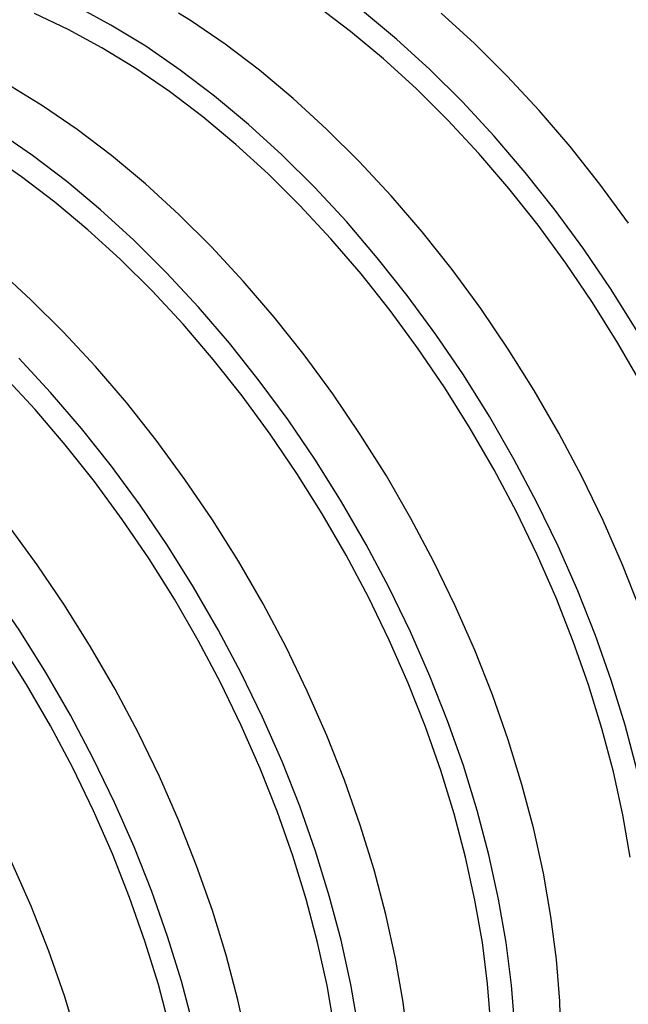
# Model space of a CAD drawing. Extents: x -19547 to -11561, y 2096 to 5601.
# Tile 113 of 168: x -13575 to -13479, y 2838 to 2993. Entities that reach past the tile are written whole.
import ezdxf

# ---------------------------------------------------------------- set-up
doc = ezdxf.new("R2010")
doc.units = 0
doc.header["$MEASUREMENT"] = 0
doc.layers.get('0').update_dxf_attribs({"linetype": 'CONTINUOUS'})
doc.layers.add('TANK-SLOPE', color=2, linetype='CONTINUOUS')

# ---------------------------------------------------------------- blocks, each defined once
blk = doc.blocks.new('8-10 TANKS')
for p, q in [((47.43, -15.221), (44.777, -13.979)), ((50.801, -14.877), (48.062, -13.395)), ((57.076, -14.516), (56.141, -13.943)), ((69.711, -15.384), (67.079, -13.383)), ((73.316, -15.986), (70.642, -13.752)), ((79.483, -16.347), (76.852, -13.945)), ((59.804, -16.389), (57.076, -14.516)), ((50.094, -16.663), (47.43, -15.221)), ((53.54, -16.557), (50.801, -14.877)), ((72.312, -17.557), (69.711, -15.384)), ((75.948, -18.388), (73.316, -15.986)), ((52.758, -18.297), (50.094, -16.663)), ((56.268, -18.43), (53.54, -16.557)), ((62.51, -18.446), (59.804, -16.389)), ((82.061, -18.907), (79.483, -16.347)), ((74.872, -19.894), (72.312, -17.557)), ((55.412, -20.119), (52.758, -18.297)), ((58.975, -20.488), (56.268, -18.43)), ((65.185, -20.681), (62.51, -18.446)), ((78.526, -20.948), (75.948, -18.388)), ((84.576, -21.616), (82.061, -18.907)), ((45.408, -21.252), (42.669, -19.571)), ((58.044, -22.12), (55.412, -20.119)), ((77.38, -22.384), (74.872, -19.894)), ((61.649, -22.722), (58.975, -20.488)), ((67.816, -23.083), (65.185, -20.681)), ((81.041, -23.657), (78.526, -20.948)), ((48.136, -23.125), (45.408, -21.252)), ((87.018, -24.462), (84.576, -21.616)), ((60.645, -24.293), (58.044, -22.12)), ((79.826, -25.018), (77.38, -22.384)), ((44.601, -25.166), (41.873, -23.293)), ((50.843, -25.183), (48.136, -23.125)), ((64.28, -25.124), (61.649, -22.722)), ((70.394, -25.643), (67.816, -23.083)), ((83.482, -26.503), (81.041, -23.657)), ((63.205, -26.63), (60.645, -24.293)), ((89.377, -27.434), (87.018, -24.462)), ((43.744, -26.855), (41.091, -25.033)), ((47.307, -27.224), (44.601, -25.166)), ((53.517, -27.417), (50.843, -25.183)), ((66.859, -27.684), (64.28, -25.124)), ((82.2, -27.787), (79.826, -25.018)), ((72.909, -28.352), (70.394, -25.643)), ((46.377, -28.856), (43.744, -26.855)), ((65.712, -29.12), (63.205, -26.63)), ((85.841, -29.475), (83.482, -26.503)), ((49.982, -29.458), (47.307, -27.224)), ((56.149, -29.819), (53.517, -27.417)), ((69.374, -30.393), (66.859, -27.684)), ((84.495, -30.678), (82.2, -27.787)), ((91.643, -30.521), (89.377, -27.434)), ((75.351, -31.198), (72.909, -28.352)), ((48.978, -31.029), (46.377, -28.856)), ((52.613, -31.86), (49.982, -29.458)), ((68.158, -31.755), (65.712, -29.12)), ((88.107, -32.562), (85.841, -29.475)), ((58.727, -32.379), (56.149, -29.819)), ((51.537, -33.366), (48.978, -31.029)), ((71.815, -33.239), (69.374, -30.393)), ((86.699, -33.68), (84.495, -30.678)), ((70.533, -34.523), (68.158, -31.755)), ((77.709, -34.17), (75.351, -31.198)), ((55.191, -34.42), (52.613, -31.86)), ((61.242, -35.088), (58.727, -32.379)), ((90.273, -35.752), (88.107, -32.562)), ((54.045, -35.856), (51.537, -33.366)), ((74.174, -36.212), (71.815, -33.239)), ((44.481, -36.555), (41.85, -34.153)), ((79.976, -37.257), (77.709, -34.17)), ((88.805, -36.783), (86.699, -33.68)), ((57.706, -37.129), (55.191, -34.42)), ((72.827, -37.414), (70.533, -34.523)), ((63.683, -37.934), (61.242, -35.088)), ((56.491, -38.491), (54.045, -35.856)), ((76.44, -39.299), (74.174, -36.212)), ((92.328, -39.031), (90.273, -35.752)), ((47.06, -39.115), (44.481, -36.555)), ((60.148, -39.975), (57.706, -37.129)), ((82.141, -40.447), (79.976, -37.257)), ((90.804, -39.972), (88.805, -36.783)), ((66.042, -40.906), (63.683, -37.934)), ((75.032, -40.417), (72.827, -37.414)), ((58.866, -41.259), (56.491, -38.491)), ((49.575, -41.824), (47.06, -39.115)), ((78.605, -42.488), (76.44, -39.299)), ((62.507, -42.948), (60.148, -39.975)), ((92.689, -43.237), (90.804, -39.972)), ((46.039, -43.865), (43.524, -41.157)), ((68.308, -43.993), (66.042, -40.906)), ((77.138, -43.519), (75.032, -40.417)), ((84.196, -43.726), (82.141, -40.447)), ((52.016, -44.67), (49.575, -41.824)), ((61.16, -44.15), (58.866, -41.259)), ((44.824, -45.227), (42.378, -42.592)), ((80.661, -45.767), (78.605, -42.488)), ((64.773, -46.035), (62.507, -42.948)), ((48.481, -46.711), (46.039, -43.865)), ((63.364, -47.153), (61.16, -44.15)), ((70.474, -47.183), (68.308, -43.993)), ((79.137, -46.708), (77.138, -43.519)), ((86.134, -47.082), (84.196, -43.726)), ((54.375, -47.642), (52.016, -44.67)), ((47.199, -47.995), (44.824, -45.227)), ((82.599, -49.123), (80.661, -45.767)), ((66.938, -49.224), (64.773, -46.035)), ((50.839, -49.684), (48.481, -46.711)), ((65.47, -50.255), (63.364, -47.153)), ((72.529, -50.462), (70.474, -47.183)), ((81.022, -49.973), (79.137, -46.708)), ((87.946, -50.502), (86.134, -47.082)), ((49.493, -50.886), (47.199, -47.995)), ((56.641, -50.73), (54.375, -47.642)), ((53.106, -52.771), (50.839, -49.684)), ((68.994, -52.503), (66.938, -49.224)), ((84.411, -52.543), (82.599, -49.123)), ((67.47, -53.444), (65.47, -50.255)), ((74.467, -53.818), (72.529, -50.462)), ((82.784, -53.299), (81.022, -49.973)), ((89.626, -53.972), (87.946, -50.502)), ((51.697, -53.889), (49.493, -50.886)), ((58.806, -53.919), (56.641, -50.73)), ((55.271, -55.96), (53.106, -52.771)), ((70.931, -55.859), (68.994, -52.503)), ((86.09, -56.013), (84.411, -52.543)), ((69.354, -56.709), (67.47, -53.444)), ((84.418, -56.674), (82.784, -53.299)), ((44.974, -57.466), (42.708, -54.379)), ((53.803, -56.991), (51.697, -53.889)), ((60.862, -57.198), (58.806, -53.919)), ((76.279, -57.238), (74.467, -53.818)), ((91.166, -57.478), (89.626, -53.972)), ((72.743, -59.279), (70.931, -55.859)), ((57.326, -59.239), (55.271, -55.96)), ((71.117, -60.035), (69.354, -56.709)), ((85.916, -60.084), (84.418, -56.674)), ((87.63, -59.519), (86.09, -56.013)), ((47.139, -60.655), (44.974, -57.466)), ((55.802, -60.181), (53.803, -56.991)), ((62.8, -60.554), (60.862, -57.198)), ((77.959, -60.708), (76.279, -57.238)), ((92.561, -61.007), (91.166, -57.478)), ((43.604, -62.696), (41.438, -59.507)), ((59.264, -62.596), (57.326, -59.239)), ((74.423, -62.749), (72.743, -59.279)), ((89.025, -63.048), (87.63, -59.519)), ((57.687, -63.445), (55.802, -60.181)), ((64.612, -63.974), (62.8, -60.554)), ((72.751, -63.41), (71.117, -60.035)), ((87.273, -63.516), (85.916, -60.084)), ((49.195, -63.934), (47.139, -60.655)), ((79.499, -64.214), (77.959, -60.708)), ((45.659, -65.976), (43.604, -62.696)), ((61.076, -66.015), (59.264, -62.596)), ((75.963, -66.255), (74.423, -62.749)), ((59.45, -66.771), (57.687, -63.445)), ((74.249, -66.82), (72.751, -63.41)), ((88.483, -66.957), (87.273, -63.516)), ((90.269, -66.586), (89.025, -63.048)), ((44.135, -66.917), (42.136, -63.727)), ((51.132, -67.29), (49.195, -63.934)), ((66.291, -67.444), (64.612, -63.974)), ((80.894, -67.743), (79.499, -64.214)), ((47.597, -69.332), (45.659, -65.976)), ((62.756, -69.485), (61.076, -66.015)), ((61.083, -70.146), (59.45, -66.771)), ((75.605, -70.253), (74.249, -66.82)), ((77.358, -69.784), (75.963, -66.255)), ((91.358, -70.118), (90.269, -66.586)), ((46.02, -70.181), (44.135, -66.917)), ((52.944, -70.71), (51.132, -67.29)), ((67.832, -70.95), (66.291, -67.444)), ((89.541, -70.393), (88.483, -66.957)), ((82.138, -71.281), (80.894, -67.743)), ((49.409, -72.751), (47.597, -69.332)), ((64.296, -72.991), (62.756, -69.485)), ((78.602, -73.322), (77.358, -69.784)), ((47.782, -73.507), (46.02, -70.181)), ((62.581, -73.556), (61.083, -70.146)), ((76.815, -73.693), (75.605, -70.253)), ((90.444, -73.81), (89.541, -70.393)), ((92.286, -73.631), (91.358, -70.118)), ((54.624, -74.18), (52.944, -70.71)), ((69.226, -74.479), (67.832, -70.95)), ((83.226, -74.813), (82.138, -71.281)), ((51.088, -76.221), (49.409, -72.751)), ((65.691, -76.52), (64.296, -72.991)), ((49.416, -76.882), (47.782, -73.507)), ((63.938, -76.989), (62.581, -73.556)), ((77.874, -77.129), (76.815, -73.693)), ((79.69, -76.854), (78.602, -73.322)), ((91.188, -77.195), (90.444, -73.81)), ((56.164, -77.686), (54.624, -74.18)), ((70.47, -78.017), (69.226, -74.479)), ((84.154, -78.326), (83.226, -74.813)), ((50.914, -80.292), (49.416, -76.882)), ((52.629, -79.728), (51.088, -76.221)), ((66.935, -80.058), (65.691, -76.52)), ((80.619, -80.367), (79.69, -76.854)), ((57.559, -81.215), (56.164, -77.686)), ((65.148, -80.429), (63.938, -76.989)), ((78.777, -80.546), (77.874, -77.129)), ((91.769, -80.534), (91.188, -77.195)), ((71.559, -81.549), (70.47, -78.017)), ((84.919, -81.806), (84.154, -78.326)), ((54.024, -83.256), (52.629, -79.728)), ((52.271, -83.725), (50.914, -80.292)), ((66.207, -83.865), (65.148, -80.429)), ((68.023, -83.59), (66.935, -80.058)), ((79.52, -83.931), (78.777, -80.546)), ((81.383, -83.847), (80.619, -80.367)), ((44.497, -84.422), (42.957, -80.916)), ((58.803, -84.753), (57.559, -81.215)), ((72.487, -85.062), (71.559, -81.549)), ((85.517, -85.239), (84.919, -81.806)), ((53.481, -87.166), (52.271, -83.725)), ((55.268, -86.794), (54.024, -83.256)), ((67.109, -87.282), (66.207, -83.865)), ((68.951, -87.103), (68.023, -83.59)), ((81.981, -87.28), (81.383, -83.847)), ((45.892, -87.951), (44.497, -84.422)), ((80.102, -87.27), (79.52, -83.931)), ((59.891, -88.285), (58.803, -84.753)), ((73.251, -88.542), (72.487, -85.062)), ((85.945, -88.612), (85.517, -85.239)), ((56.356, -90.326), (55.268, -86.794)), ((54.539, -90.601), (53.481, -87.166)), ((67.853, -90.667), (67.109, -87.282)), ((69.716, -90.583), (68.951, -87.103)), ((80.519, -90.55), (80.102, -87.27)), ((82.41, -90.653), (81.981, -87.28)), ((47.136, -91.489), (45.892, -87.951)), ((60.82, -91.798), (59.891, -88.285)), ((73.849, -91.975), (73.251, -88.542)), ((86.203, -91.911), (85.945, -88.612)), ((55.442, -94.018), (54.539, -90.601)), ((57.284, -93.839), (56.356, -90.326)), ((68.434, -94.006), (67.853, -90.667)), ((70.314, -94.016), (69.716, -90.583)), ((80.77, -93.759), (80.519, -90.55)), ((82.668, -93.952), (82.41, -90.653)), ((48.224, -95.021), (47.136, -91.489)), ((61.584, -95.278), (60.82, -91.798)), ((74.278, -95.348), (73.849, -91.975)), ((86.289, -95.123), (86.203, -91.911))]:
    blk.add_line(p, q)

msp = doc.modelspace()

# ---------------------------------------------------------------- block references
at = {"layer": 'TANK-SLOPE', "xscale": 2, "yscale": 2, "zscale": 2}
msp.add_blockref('8-10 TANKS', (-13662.55, 3022.29), dxfattribs=at)

doc.saveas('drawing.dxf')
